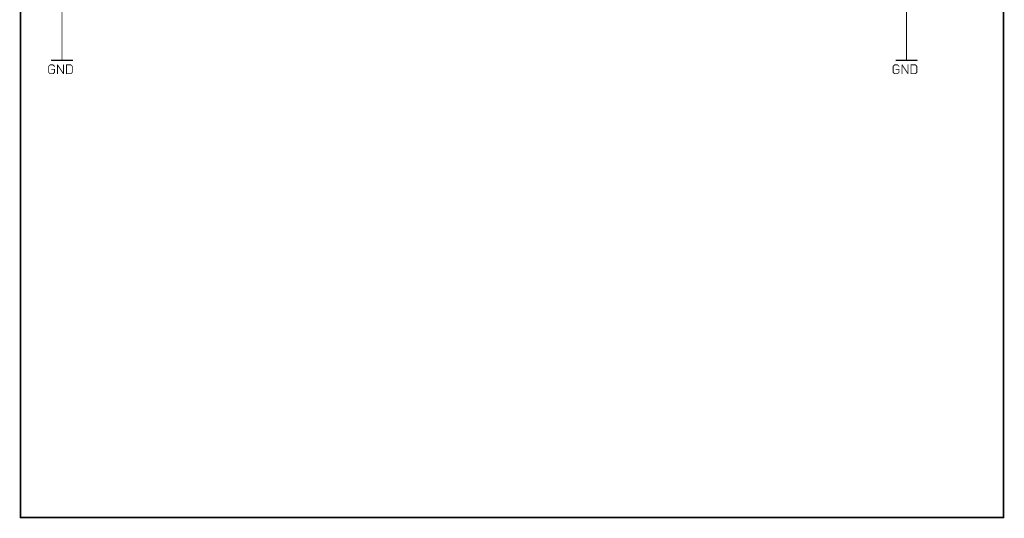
# Model space of a CAD drawing. Extents: x -74 to 107, y -89 to 175.
# Tile 1 of 25: x -74 to 107, y -89 to 2. Entities that reach past the tile are written whole.
import ezdxf

# ---------------------------------------------------------------- set-up
doc = ezdxf.new("R2010")
doc.units = 0
for name, color, linetype in [('91', 94, 'CONTINUOUS'), ('94', 14, 'CONTINUOUS'), ('96', 251, 'CONTINUOUS')]:
    doc.layers.add(name, color=color, linetype=linetype)

msp = doc.modelspace()

# ---------------------------------------------------------------- linework, layer by layer
at = {"layer": '91', "const_width": 0.1524}
for points in [[(-66.04, 58.42), (-66.04, -2.54)], [(88.9, -2.54), (88.9, 5.08)]]:
    msp.add_lwpolyline(points, dxfattribs=at)
at = {"layer": '91', "const_width": 0.0762}
for points in [[(-66.0781, -2.54, 1), (-66.0019, -2.54)], [(88.8619, -2.54, 1), (88.9381, -2.54)]]:
    msp.add_lwpolyline(points, format="xyb", dxfattribs=at)
at = {"layer": '94'}
for points, const_width in [([(-73.66, -88.9), (-73.66, 175.26)], 0.3), ([(106.68, 175.26), (106.68, -88.9)], 0.3), ([(-66.04, -2.54), (-66.04, -5.08)], 0.1524), ([(88.9, -2.54), (88.9, -5.08)], 0.1524), ([(-67.945, -5.08), (-64.135, -5.08)], 0.254), ([(86.995, -5.08), (90.805, -5.08)], 0.254), ([(106.68, -88.9), (-73.66, -88.9)], 0.3)]:
    msp.add_lwpolyline(points, dxfattribs=dict(at, const_width=const_width))
for points, const_width in [([(-66.0019, -2.54, 1), (-66.0781, -2.54)], 0.0762), ([(88.9381, -2.54, 1), (88.8619, -2.54)], 0.0762), ([(-67.945, -5.0165, 1), (-67.945, -5.1435)], 0.127), ([(-66.0781, -5.08, 1), (-66.0019, -5.08)], 0.0762), ([(-64.135, -5.1435, 1), (-64.135, -5.0165)], 0.127), ([(86.995, -5.0165, 1), (86.995, -5.1435)], 0.127), ([(88.8619, -5.08, 1), (88.9381, -5.08)], 0.0762), ([(90.805, -5.1435, 1), (90.805, -5.0165)], 0.127), ([(-73.66, -88.825, 1), (-73.66, -88.975)], 0.15), ([(-73.735, -88.9, 1), (-73.585, -88.9)], 0.15), ([(106.605, -88.9, 1), (106.755, -88.9)], 0.15), ([(106.68, -88.975, 1), (106.68, -88.825)], 0.15)]:
    msp.add_lwpolyline(points, format="xyb", dxfattribs=dict(at, const_width=const_width))
at = {"layer": '96', "const_width": 0.1524}
for points in [[(-68.2326, -5.9168), (-68.5038, -6.188)], [(-68.5038, -6.188), (-68.5038, -7.2726)], [(-68.5038, -7.2726), (-68.2326, -7.5438)], [(-67.6903, -5.9168), (-68.2326, -5.9168)], [(-67.4191, -6.7303), (-67.9615, -6.7303)], [(-67.4191, -6.188), (-67.6903, -5.9168)], [(-67.6903, -7.5438), (-67.4191, -7.2726)], [(-67.4191, -7.2726), (-67.4191, -6.7303)], [(-66.8666, -7.5438), (-66.8666, -5.9168)], [(-66.8666, -5.9168), (-65.782, -7.5438)], [(-65.782, -7.5438), (-65.782, -5.9168)], [(-65.2295, -5.9168), (-65.2295, -7.5438)], [(-64.416, -5.9168), (-65.2295, -5.9168)], [(-64.1448, -6.188), (-64.416, -5.9168)], [(-64.416, -7.5438), (-64.1448, -7.2726)], [(-64.1448, -7.2726), (-64.1448, -6.188)], [(86.7074, -5.9168), (86.4362, -6.188)], [(86.4362, -6.188), (86.4362, -7.2726)], [(86.4362, -7.2726), (86.7074, -7.5438)], [(87.2497, -5.9168), (86.7074, -5.9168)], [(87.5209, -6.7303), (86.9785, -6.7303)], [(87.5209, -6.188), (87.2497, -5.9168)], [(87.2497, -7.5438), (87.5209, -7.2726)], [(87.5209, -7.2726), (87.5209, -6.7303)], [(88.0734, -7.5438), (88.0734, -5.9168)], [(88.0734, -5.9168), (89.158, -7.5438)], [(89.158, -7.5438), (89.158, -5.9168)], [(89.7105, -5.9168), (89.7105, -7.5438)], [(90.524, -5.9168), (89.7105, -5.9168)], [(90.7952, -6.188), (90.524, -5.9168)], [(90.524, -7.5438), (90.7952, -7.2726)], [(90.7952, -7.2726), (90.7952, -6.188)], [(-68.2326, -7.5438), (-67.6903, -7.5438)], [(-65.2295, -7.5438), (-64.416, -7.5438)], [(86.7074, -7.5438), (87.2497, -7.5438)], [(89.7105, -7.5438), (90.524, -7.5438)]]:
    msp.add_lwpolyline(points, dxfattribs=at)
at = {"layer": '96', "const_width": 0.0762}
for points in [[(-68.4657, -6.188, 1), (-68.5419, -6.188)], [(-68.5307, -6.161, 1), (-68.4769, -6.2149)], [(-68.4769, -7.2457, 1), (-68.5307, -7.2996)], [(-68.2326, -5.8787, 1), (-68.2326, -5.9549)], [(-68.2057, -5.9438, 1), (-68.2596, -5.8899)], [(-67.9615, -6.6922, 1), (-67.9615, -6.7684)], [(-67.6634, -5.8899, 1), (-67.7172, -5.9438)], [(-67.6903, -5.9549, 1), (-67.6903, -5.8787)], [(-67.381, -6.7303, 1), (-67.4572, -6.7303)], [(-67.4461, -6.2149, 1), (-67.3922, -6.161)], [(-67.3922, -7.2996, 1), (-67.4461, -7.2457)], [(-67.4191, -6.7684, 1), (-67.4191, -6.6922)], [(-66.8285, -5.9168, 1), (-66.9047, -5.9168)], [(-66.8349, -5.8957, 1), (-66.8983, -5.9379)], [(-65.7439, -5.9168, 1), (-65.8201, -5.9168)], [(-65.1914, -5.9168, 1), (-65.2676, -5.9168)], [(-65.2295, -5.8787, 1), (-65.2295, -5.9549)], [(-64.3891, -5.8899, 1), (-64.4429, -5.9438)], [(-64.416, -5.9549, 1), (-64.416, -5.8787)], [(-64.1067, -6.188, 1), (-64.1829, -6.188)], [(-64.1718, -6.2149, 1), (-64.1179, -6.161)], [(-64.1179, -7.2996, 1), (-64.1718, -7.2457)], [(86.4743, -6.188, 1), (86.3981, -6.188)], [(86.4093, -6.161, 1), (86.4631, -6.2149)], [(86.4631, -7.2457, 1), (86.4093, -7.2996)], [(86.7074, -5.8787, 1), (86.7074, -5.9549)], [(86.7343, -5.9438, 1), (86.6804, -5.8899)], [(86.9785, -6.6922, 1), (86.9785, -6.7684)], [(87.2766, -5.8899, 1), (87.2228, -5.9438)], [(87.2497, -5.9549, 1), (87.2497, -5.8787)], [(87.559, -6.7303, 1), (87.4828, -6.7303)], [(87.4939, -6.2149, 1), (87.5478, -6.161)], [(87.5478, -7.2996, 1), (87.4939, -7.2457)], [(87.5209, -6.7684, 1), (87.5209, -6.6922)], [(88.1115, -5.9168, 1), (88.0353, -5.9168)], [(88.1051, -5.8957, 1), (88.0417, -5.9379)], [(89.1961, -5.9168, 1), (89.1199, -5.9168)], [(89.7486, -5.9168, 1), (89.6724, -5.9168)], [(89.7105, -5.8787, 1), (89.7105, -5.9549)], [(90.5509, -5.8899, 1), (90.4971, -5.9438)], [(90.524, -5.9549, 1), (90.524, -5.8787)], [(90.8333, -6.188, 1), (90.7571, -6.188)], [(90.7682, -6.2149, 1), (90.8221, -6.161)], [(90.8221, -7.2996, 1), (90.7682, -7.2457)], [(-68.5419, -7.2726, 1), (-68.4657, -7.2726)], [(-68.2326, -7.5057, 1), (-68.2326, -7.5819)], [(-68.2596, -7.5707, 1), (-68.2057, -7.5169)], [(-67.7172, -7.5169, 1), (-67.6634, -7.5707)], [(-67.6903, -7.5819, 1), (-67.6903, -7.5057)], [(-67.4572, -7.2726, 1), (-67.381, -7.2726)], [(-66.9047, -7.5438, 1), (-66.8285, -7.5438)], [(-65.8201, -7.5438, 1), (-65.7439, -7.5438)], [(-65.8137, -7.5649, 1), (-65.7503, -7.5227)], [(-65.2295, -7.5057, 1), (-65.2295, -7.5819)], [(-65.2676, -7.5438, 1), (-65.1914, -7.5438)], [(-64.4429, -7.5169, 1), (-64.3891, -7.5707)], [(-64.416, -7.5819, 1), (-64.416, -7.5057)], [(-64.1829, -7.2726, 1), (-64.1067, -7.2726)], [(86.3981, -7.2726, 1), (86.4743, -7.2726)], [(86.7074, -7.5057, 1), (86.7074, -7.5819)], [(86.6804, -7.5707, 1), (86.7343, -7.5169)], [(87.2228, -7.5169, 1), (87.2766, -7.5707)], [(87.2497, -7.5819, 1), (87.2497, -7.5057)], [(87.4828, -7.2726, 1), (87.559, -7.2726)], [(88.0353, -7.5438, 1), (88.1115, -7.5438)], [(89.1199, -7.5438, 1), (89.1961, -7.5438)], [(89.1263, -7.5649, 1), (89.1897, -7.5227)], [(89.7105, -7.5057, 1), (89.7105, -7.5819)], [(89.6724, -7.5438, 1), (89.7486, -7.5438)], [(90.4971, -7.5169, 1), (90.5509, -7.5707)], [(90.524, -7.5819, 1), (90.524, -7.5057)], [(90.7571, -7.2726, 1), (90.8333, -7.2726)]]:
    msp.add_lwpolyline(points, format="xyb", dxfattribs=at)

doc.saveas('drawing.dxf')
